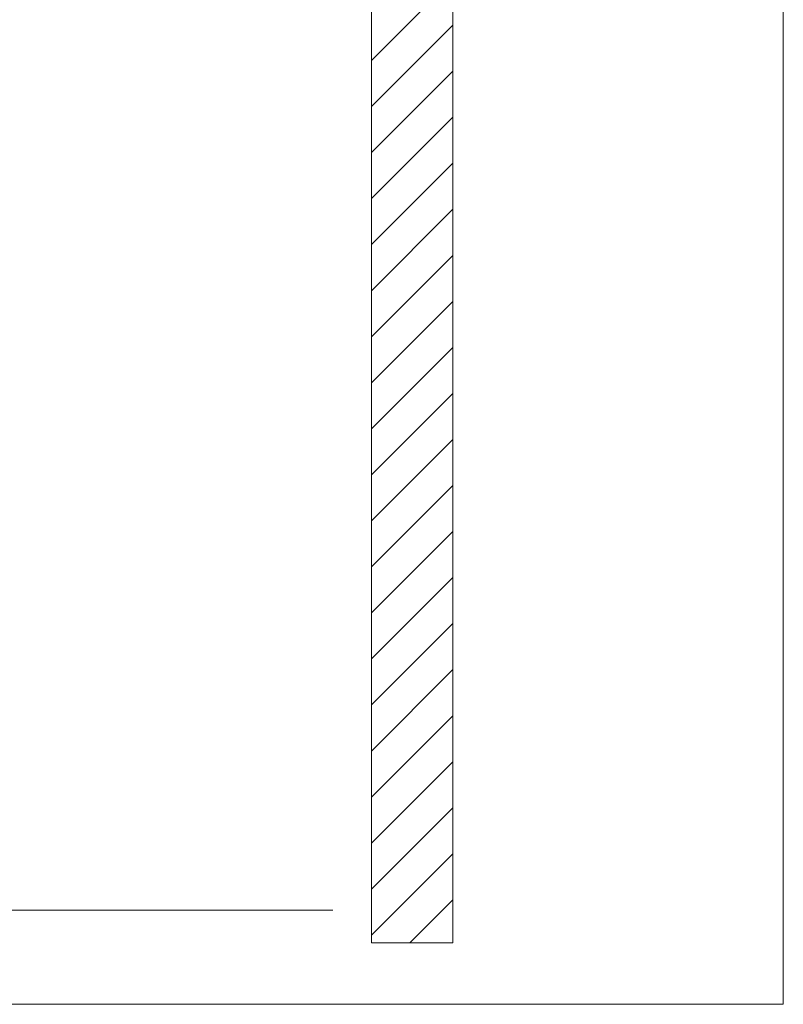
# Model space of a CAD drawing. Extents: x -620 to 3480, y 62 to 1102.
# Tile 179 of 256: x 235 to 258, y 695 to 725. Entities that reach past the tile are written whole.
import ezdxf
from ezdxf.lldxf.tags import DXFTag

# ---------------------------------------------------------------- set-up
doc = ezdxf.new("R2010")
doc.units = 0
doc.layers.get('0').update_dxf_attribs({"lineweight": 13})
doc.layers.add('E_Detail_Linie_Text_Bem', color=7, linetype='Continuous', lineweight=13)
doc.layers.add('E_Detail_Wandschraffur', color=7, linetype='Continuous', lineweight=5, true_color=0xc0c0c0)
tags = doc.linetypes.add('fein_strichliert', pattern=[4, 1, -2, 1]).pattern_tags.tags
tags[8:9] = [DXFTag(74, 4), DXFTag(75, 0), DXFTag(340, '0'), DXFTag(46, 0.0), DXFTag(50, 0.0), DXFTag(44, 0.0), DXFTag(45, 0.0)]
tags[6:7] = [DXFTag(74, 4), DXFTag(75, 0), DXFTag(340, '0'), DXFTag(46, 0.0), DXFTag(50, 0.0), DXFTag(44, 0.0), DXFTag(45, 0.0)]
tags[4:5] = [DXFTag(74, 4), DXFTag(75, 0), DXFTag(340, '0'), DXFTag(46, 0.0), DXFTag(50, 0.0), DXFTag(44, 0.0), DXFTag(45, 0.0)]
tags = doc.linetypes.add('fein_strichliert-A06G9STX8I', pattern=[4, 1, -2, 1]).pattern_tags.tags
tags[8:9] = [DXFTag(74, 4), DXFTag(75, 0), DXFTag(340, '0'), DXFTag(46, 0.0), DXFTag(50, 0.0), DXFTag(44, 0.0), DXFTag(45, 0.0)]
tags[6:7] = [DXFTag(74, 4), DXFTag(75, 0), DXFTag(340, '0'), DXFTag(46, 0.0), DXFTag(50, 0.0), DXFTag(44, 0.0), DXFTag(45, 0.0)]
tags[4:5] = [DXFTag(74, 4), DXFTag(75, 0), DXFTag(340, '0'), DXFTag(46, 0.0), DXFTag(50, 0.0), DXFTag(44, 0.0), DXFTag(45, 0.0)]

# ---------------------------------------------------------------- blocks, each defined once
blk = doc.blocks.new('Referenz-A06G9SU08I')
at = {"layer": 'E_Detail_Linie_Text_Bem', "linetype": 'fein_strichliert-A06G9STX8I', "ltscale": 0.65}
for p, q in [((258.354, 694.551), (258.354, 755.867)), ((195.585, 694.551), (255.328, 694.551)), ((255.328, 694.551), (258.354, 694.551))]:
    blk.add_line(p, q, dxfattribs=at)
at = {"layer": 'E_Detail_Linie_Text_Bem', "linetype": 'Continuous', "ltscale": 0.13}
for p, q in [((245.702, 724.64), (245.702, 736.44)), ((248.202, 736.44), (248.202, 696.44)), ((245.702, 724.44), (245.702, 724.64)), ((245.702, 696.44), (245.702, 724.44)), ((208.436, 697.44), (244.518, 697.44)), ((248.202, 696.44), (245.702, 696.44))]:
    blk.add_line(p, q, dxfattribs=at)
at = {"layer": 'E_Detail_Wandschraffur', "linetype": 'ByBlock', "ltscale": 0.13}
for p, q in [((245.702, 723.545), (248.202, 726.045)), ((245.702, 720.716), (248.202, 723.216)), ((245.702, 717.888), (248.202, 720.388)), ((245.702, 715.059), (248.202, 717.559)), ((245.702, 712.231), (248.202, 714.731)), ((245.702, 709.403), (248.202, 711.903)), ((245.702, 706.574), (248.202, 709.074)), ((245.702, 703.746), (248.202, 706.246)), ((245.702, 700.917), (248.202, 703.417)), ((245.702, 698.089), (248.202, 700.589)), ((246.881, 696.44), (248.202, 697.76))]:
    blk.add_line(p, q, dxfattribs=at)
at = {"layer": 'E_Detail_Wandschraffur', "linetype": 'fein_strichliert', "ltscale": 0.13}
for p, q in [((245.702, 722.131), (248.202, 724.631)), ((245.702, 719.302), (248.202, 721.802)), ((245.702, 716.474), (248.202, 718.974)), ((245.702, 713.645), (248.202, 716.145)), ((245.702, 710.817), (248.202, 713.317)), ((245.702, 707.988), (248.202, 710.488)), ((245.702, 705.16), (248.202, 707.66)), ((245.702, 702.332), (248.202, 704.832)), ((245.702, 699.503), (248.202, 702.003)), ((245.702, 696.675), (248.202, 699.175))]:
    blk.add_line(p, q, dxfattribs=at)

msp = doc.modelspace()

# ---------------------------------------------------------------- block references
at = {"color": 8, "lineweight": 25, "ltscale": 0.25, "true_color": 0x808080}
msp.add_blockref('Referenz-A06G9SU08I', (0, 0), dxfattribs=at)

doc.saveas('drawing.dxf')
